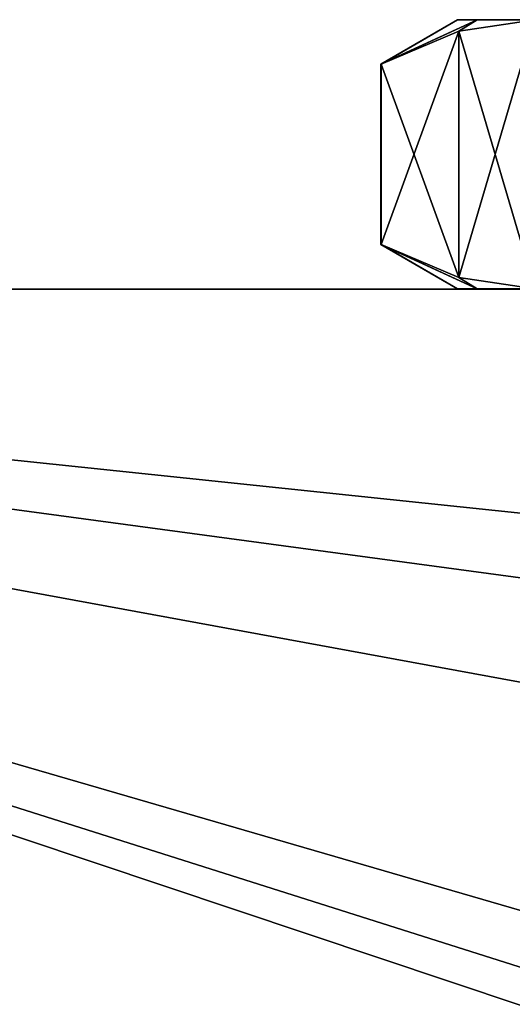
# Model space of a CAD drawing. Header units: metres. Extents: x -205 to 205, y -82 to 82.
# Tile 132 of 256: x -157 to -145, y 56 to 82. Entities that reach past the tile are written whole.
import ezdxf

# ---------------------------------------------------------------- set-up
doc = ezdxf.new("R2010")
doc.units = ezdxf.units.M
doc.layers.add('solid_PRT0003', color=7, linetype='CONTINUOUS')

msp = doc.modelspace()

# ---------------------------------------------------------------- linework, layer by layer
at = {"layer": 'solid_PRT0003'}
for points in [[(-147.984695, 80.852859, 24.5), (-145.984528, 82.007278, 24.5), (-145.473419, 82.007202, 20.617714)], [(-147.984695, 80.852859, 24.5), (-147.982285, 80.852859, 24.785938), (-145.984528, 82.007278, 24.5)], [(-147.982285, 80.852859, 24.214062), (-147.984695, 80.852859, 24.5), (-145.473419, 82.007202, 20.617714)], [(-147.982285, 80.852859, 24.785938), (-147.975067, 80.852859, 25.071796), (-145.984528, 82.007278, 24.5)], [(-147.975067, 80.852859, 23.928204), (-147.982285, 80.852859, 24.214062), (-145.473419, 82.007202, 20.617714)], [(-147.975067, 80.852859, 25.071796), (-145.473419, 82.007202, 28.382286), (-145.984528, 82.007278, 24.5)], [(-145.954544, 81.710678, 28.571238), (-145.473419, 82.007202, 28.382286), (-147.975067, 80.852859, 25.071796)], [(-145.954544, 81.710686, 20.428751), (-147.975067, 80.852859, 23.928204), (-145.473419, 82.007202, 20.617714)], [(-145.984528, 82.007278, 24.5), (-141.484528, 82.00663, 24.5), (-138.409149, 82.006195, 17.075377)], [(-145.984528, 82.007278, 24.5), (-145.473419, 82.007202, 28.382286), (-141.484528, 82.00663, 24.5)], [(-145.473419, 82.007202, 20.617714), (-145.984528, 82.007278, 24.5), (-138.409149, 82.006195, 17.075377)], [(-145.95546, 75.303864, 20.428762), (-145.954544, 81.710686, 20.428751), (-143.974915, 82.006989, 17)], [(-145.95546, 75.303864, 20.428762), (-143.974915, 82.006989, 17), (-143.975906, 75.006989, 17)], [(-145.954544, 81.710678, 28.571238), (-143.974915, 82.006989, 32), (-145.473419, 82.007202, 28.382286)], [(-145.954544, 81.710686, 20.428751), (-145.473419, 82.007202, 20.617714), (-143.974915, 82.006989, 17)], [(-143.975906, 75.006989, 32), (-143.974915, 82.006989, 32), (-145.954544, 81.710678, 28.571238)], [(-145.473419, 82.007202, 28.382286), (-138.409149, 82.006195, 31.924623), (-141.484528, 82.00663, 24.5)], [(-145.473419, 82.007202, 28.382286), (-143.974915, 82.006989, 32), (-138.409149, 82.006195, 31.924623)], [(-143.974915, 82.006989, 17), (-145.473419, 82.007202, 20.617714), (-138.409149, 82.006195, 17.075377)], [(-147.975739, 76.162262, 23.928204), (-147.975067, 80.852859, 23.928204), (-145.954544, 81.710686, 20.428751)], [(-147.975739, 76.162262, 23.928204), (-145.954544, 81.710686, 20.428751), (-145.95546, 75.303864, 20.428762)], [(-145.95546, 75.303864, 28.571249), (-145.954544, 81.710678, 28.571238), (-147.975067, 80.852859, 25.071796)], [(-145.95546, 75.303864, 28.571249), (-143.975906, 75.006989, 32), (-145.954544, 81.710678, 28.571238)], [(-147.985367, 76.162262, 24.5), (-147.984695, 80.852859, 24.5), (-147.982285, 80.852859, 24.214062)], [(-147.982956, 76.162262, 24.785938), (-147.984695, 80.852859, 24.5), (-147.985367, 76.162262, 24.5)], [(-147.985367, 76.162262, 24.5), (-147.982285, 80.852859, 24.214062), (-147.982956, 76.162262, 24.214062)], [(-147.982956, 76.162262, 24.785938), (-147.982285, 80.852859, 24.785938), (-147.984695, 80.852859, 24.5)], [(-147.975739, 76.162262, 25.071796), (-147.982285, 80.852859, 24.785938), (-147.982956, 76.162262, 24.785938)], [(-147.982956, 76.162262, 24.214062), (-147.982285, 80.852859, 24.214062), (-147.975067, 80.852859, 23.928204)], [(-147.982956, 76.162262, 24.214062), (-147.975067, 80.852859, 23.928204), (-147.975739, 76.162262, 23.928204)], [(-147.975739, 76.162262, 25.071796), (-147.975067, 80.852859, 25.071796), (-147.982285, 80.852859, 24.785938)], [(-145.95546, 75.303864, 28.571249), (-147.975067, 80.852859, 25.071796), (-147.975739, 76.162262, 25.071796)], [(-147.985367, 76.162262, 24.5), (-147.982956, 76.162262, 24.214062), (-145.985519, 75.007278, 24.5)], [(-145.474411, 75.007202, 28.382286), (-147.985367, 76.162262, 24.5), (-145.985519, 75.007278, 24.5)], [(-145.474411, 75.007202, 28.382286), (-147.982956, 76.162262, 24.785938), (-147.985367, 76.162262, 24.5)], [(-147.982956, 76.162262, 24.214062), (-147.975739, 76.162262, 23.928204), (-145.985519, 75.007278, 24.5)], [(-145.474411, 75.007202, 28.382286), (-147.975739, 76.162262, 25.071796), (-147.982956, 76.162262, 24.785938)], [(-147.975739, 76.162262, 23.928204), (-145.474411, 75.007202, 20.617714), (-145.985519, 75.007278, 24.5)], [(-147.975739, 76.162262, 23.928204), (-145.95546, 75.303864, 20.428762), (-145.474411, 75.007202, 20.617714)], [(-145.474411, 75.007202, 28.382286), (-145.95546, 75.303864, 28.571249), (-147.975739, 76.162262, 25.071796)], [(-145.95546, 75.303864, 20.428762), (-143.975906, 75.006989, 17), (-145.474411, 75.007202, 20.617714)], [(-145.474411, 75.007202, 28.382286), (-143.975906, 75.006989, 32), (-145.95546, 75.303864, 28.571249)], [(-200, -75), (-200, 75), (0, 75)], [(0, 75, 1.5), (0, 75), (-200, 75)], [(0, -75), (-200, -75), (0, 75)], [(0, 75, 1.5), (-200, 75), (-200, 75, 1.5)], [(-48.536644, 59.144901, 1.5), (0, 75, 1.5), (-200, 75, 1.5)], [(-97.162331, 56.110996, 1.5), (-82.463348, 59.144897, 1.5), (-200, 75, 1.5)], [(-48.536644, 59.144901, 1.5), (-200, 75, 1.5), (-82.463348, 59.144897, 1.5)], [(-106.87645, 47.959885, 1.5), (-97.162331, 56.110996, 1.5), (-200, 75, 1.5)], [(-109.640572, 46.364033, 1.5), (-106.87645, 47.959885, 1.5), (-200, 75, 1.5)], [(-112.783806, 45.809784, 1.5), (-109.640572, 46.364033, 1.5), (-200, 75, 1.5)], [(-164.837662, 56.110996, 1.5), (-112.783806, 45.809784, 1.5), (-200, 75, 1.5)], [(-144.185532, 75.007019, 24.5), (-145.985519, 75.007278, 24.5), (-145.474411, 75.007202, 20.617714)], [(-142.417099, 75.006767, 31.099945), (-145.474411, 75.007202, 28.382286), (-145.985519, 75.007278, 24.5)], [(-144.185532, 75.007019, 24.5), (-142.417099, 75.006767, 31.099945), (-145.985519, 75.007278, 24.5)], [(-142.417099, 75.006767, 17.900076), (-145.474411, 75.007202, 20.617714), (-143.975906, 75.006989, 17)], [(-142.417099, 75.006767, 31.099945), (-143.975906, 75.006989, 32), (-145.474411, 75.007202, 28.382286)], [(-142.417099, 75.006767, 17.900076), (-144.185532, 75.007019, 24.5), (-145.474411, 75.007202, 20.617714)]]:
    msp.add_3dface(points, dxfattribs=at)

doc.saveas('drawing.dxf')
